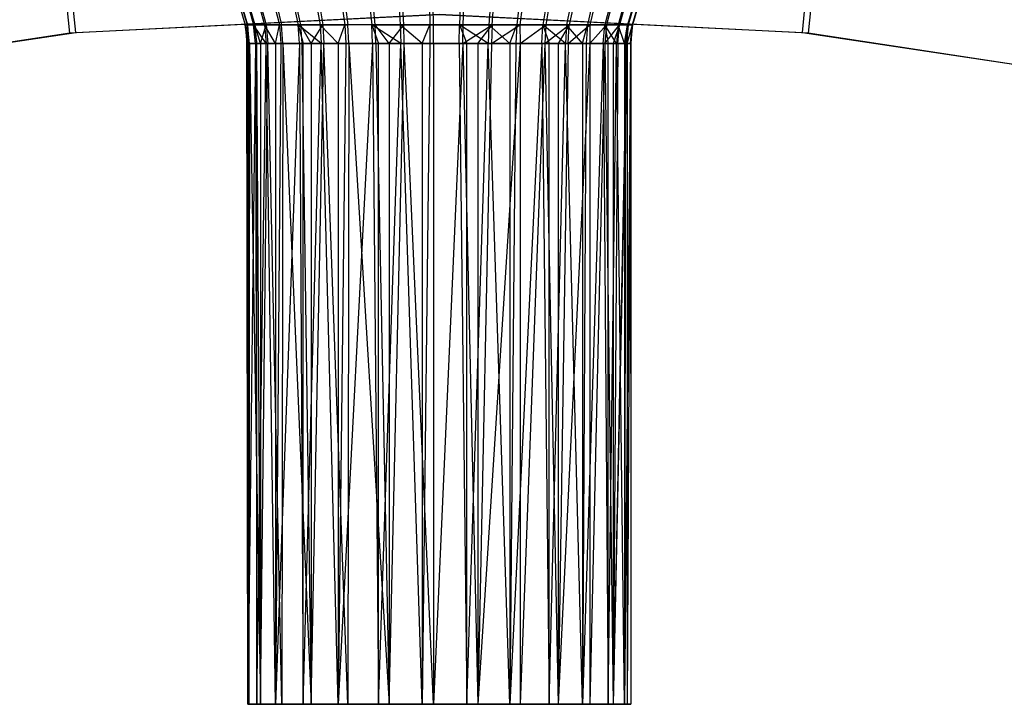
# Model space of a CAD drawing. Extents: x -22.9 to 23, y 4.7 to 50.6.
# Tile 59 of 95: x -0.413 to 0.612, y 30.757 to 31.47. Entities that reach past the tile are written whole.
import ezdxf

# ---------------------------------------------------------------- set-up
doc = ezdxf.new("R2010")
doc.units = 0
doc.header["$LTSCALE"] = 2.54
doc.layers.get('0').update_dxf_attribs({"linetype": 'CONTINUOUS'})

# ---------------------------------------------------------------- blocks, each defined once
blk = doc.blocks.new('HOTEL-MOOD-11783-11791_STL')
at = {"color": 0}
for p, q in [((-0.3552, 31.4566, 158.7241), (-0.3628, 31.5327, 158.7394)), ((-0.3552, 31.4566, 158.7241), (-0.3628, 31.5327, 158.7394)), ((0.4016, 31.4566, 158.7241), (0.4092, 31.5327, 158.7394)), ((0.4016, 31.4566, 158.7241), (0.4092, 31.5327, 158.7394)), ((-0.3612, 31.456, 158.8041), (-0.3659, 31.5016, 158.8133)), ((-0.3612, 31.456, 158.8041), (-0.3659, 31.5016, 158.8133)), ((0.4123, 31.5016, 158.8133), (0.4076, 31.456, 158.8041)), ((0.4123, 31.5016, 158.8133), (0.4076, 31.456, 158.8041)), ((-0.1844, 31.4834, 161.0013), (-0.1787, 31.4647, 161.0012)), ((-0.1844, 31.4834, 161.0013), (-0.1787, 31.4647, 161.0012)), ((-0.1823, 31.4834, 160.9696), (-0.1766, 31.4647, 160.9704)), ((-0.1823, 31.4834, 160.9696), (-0.1766, 31.4647, 160.9704)), ((-0.1817, 31.4834, 161.0329), (-0.1761, 31.4647, 161.032)), ((-0.1817, 31.4834, 161.0329), (-0.1761, 31.4647, 161.032)), ((-0.1753, 31.4834, 160.9385), (-0.1699, 31.4647, 160.9402)), ((-0.1753, 31.4834, 160.9385), (-0.1699, 31.4647, 160.9402)), ((-0.1742, 31.4834, 161.0638), (-0.1687, 31.4647, 161.062)), ((-0.1742, 31.4834, 161.0638), (-0.1687, 31.4647, 161.062)), ((-0.1637, 31.4834, 160.9089), (-0.1586, 31.4647, 160.9114)), ((-0.1637, 31.4834, 160.9089), (-0.1586, 31.4647, 160.9114)), ((-0.162, 31.4834, 161.0932), (-0.1569, 31.4647, 161.0906)), ((-0.162, 31.4834, 161.0932), (-0.1569, 31.4647, 161.0906)), ((-0.1477, 31.4834, 160.8815), (-0.143, 31.4647, 160.8847)), ((-0.1477, 31.4834, 160.8815), (-0.143, 31.4647, 160.8847)), ((-0.1455, 31.4834, 161.1203), (-0.1409, 31.4647, 161.117)), ((-0.1455, 31.4834, 161.1203), (-0.1409, 31.4647, 161.117)), ((-0.1277, 31.4834, 160.8568), (-0.1236, 31.4647, 160.8607)), ((-0.1277, 31.4834, 160.8568), (-0.1236, 31.4647, 160.8607)), ((-0.1251, 31.4834, 161.1447), (-0.121, 31.4647, 161.1407)), ((-0.1251, 31.4834, 161.1447), (-0.121, 31.4647, 161.1407)), ((-0.1042, 31.4834, 160.8354), (-0.1007, 31.4647, 160.8399)), ((-0.1042, 31.4834, 160.8354), (-0.1007, 31.4647, 160.8399)), ((-0.1011, 31.4834, 161.1656), (-0.0977, 31.4647, 161.1611)), ((-0.1011, 31.4834, 161.1656), (-0.0977, 31.4647, 161.1611)), ((-0.0777, 31.4834, 160.8179), (-0.0749, 31.4647, 160.8229)), ((-0.0777, 31.4834, 160.8179), (-0.0749, 31.4647, 160.8229)), ((-0.0743, 31.4834, 161.1826), (-0.0716, 31.4647, 161.1776)), ((-0.0743, 31.4834, 161.1826), (-0.0716, 31.4647, 161.1776)), ((-0.0488, 31.4834, 160.8046), (-0.0468, 31.4647, 160.8099)), ((-0.0488, 31.4834, 160.8046), (-0.0468, 31.4647, 160.8099)), ((-0.0433, 31.4647, 161.19), (-0.0452, 31.4834, 161.1954)), ((-0.0433, 31.4647, 161.19), (-0.0452, 31.4834, 161.1954)), ((-0.0182, 31.4834, 160.7959), (-0.0171, 31.4647, 160.8015)), ((-0.0182, 31.4834, 160.7959), (-0.0171, 31.4647, 160.8015)), ((-0.0134, 31.4647, 161.1979), (-0.0144, 31.4834, 161.2035)), ((-0.0134, 31.4647, 161.1979), (-0.0144, 31.4834, 161.2035)), ((0.0133, 31.4834, 160.792), (0.0136, 31.4647, 160.7977)), ((0.0133, 31.4834, 160.792), (0.0136, 31.4647, 160.7977)), ((0.0173, 31.4647, 161.2012), (0.0172, 31.4834, 161.2069)), ((0.0173, 31.4647, 161.2012), (0.0172, 31.4834, 161.2069)), ((0.0451, 31.4834, 160.7929), (0.0445, 31.4647, 160.7985)), ((0.0451, 31.4834, 160.7929), (0.0445, 31.4647, 160.7985)), ((0.0482, 31.4647, 161.1997), (0.0489, 31.4834, 161.2054)), ((0.0482, 31.4647, 161.1997), (0.0489, 31.4834, 161.2054)), ((0.0764, 31.4834, 160.7987), (0.0749, 31.4647, 160.8042)), ((0.0764, 31.4834, 160.7987), (0.0749, 31.4647, 160.8042)), ((0.0785, 31.4647, 161.1935), (0.0801, 31.4834, 161.199)), ((0.0785, 31.4647, 161.1935), (0.0801, 31.4834, 161.199)), ((0.1064, 31.4834, 160.8091), (0.1041, 31.4647, 160.8143)), ((0.1064, 31.4834, 160.8091), (0.1041, 31.4647, 160.8143)), ((0.1099, 31.4834, 161.188), (0.1075, 31.4647, 161.1828)), ((0.1099, 31.4834, 161.188), (0.1075, 31.4647, 161.1828)), ((0.1344, 31.4834, 160.824), (0.1314, 31.4647, 160.8289)), ((0.1344, 31.4834, 160.824), (0.1314, 31.4647, 160.8289)), ((0.1377, 31.4834, 161.1726), (0.1345, 31.4647, 161.1678)), ((0.1377, 31.4834, 161.1726), (0.1345, 31.4647, 161.1678)), ((0.1599, 31.4834, 160.8431), (0.1561, 31.4647, 160.8474)), ((0.1599, 31.4834, 160.8431), (0.1561, 31.4647, 160.8474)), ((0.1628, 31.4834, 161.1531), (0.1589, 31.4647, 161.1488)), ((0.1628, 31.4834, 161.1531), (0.1589, 31.4647, 161.1488)), ((0.1821, 31.4834, 160.8658), (0.1778, 31.4647, 160.8694)), ((0.1821, 31.4834, 160.8658), (0.1778, 31.4647, 160.8694)), ((0.1846, 31.4834, 161.13), (0.1802, 31.4647, 161.1264)), ((0.1846, 31.4834, 161.13), (0.1802, 31.4647, 161.1264)), ((0.2007, 31.4834, 160.8916), (0.1958, 31.4647, 160.8946)), ((0.2007, 31.4834, 160.8916), (0.1958, 31.4647, 160.8946)), ((0.2026, 31.4834, 161.1038), (0.1977, 31.4647, 161.1009)), ((0.2026, 31.4834, 161.1038), (0.1977, 31.4647, 161.1009)), ((0.215, 31.4834, 160.92), (0.2098, 31.4647, 160.9221)), ((0.215, 31.4834, 160.92), (0.2098, 31.4647, 160.9221)), ((0.2165, 31.4834, 161.0752), (0.2112, 31.4647, 161.0731)), ((0.2165, 31.4834, 161.0752), (0.2112, 31.4647, 161.0731)), ((0.2249, 31.4834, 160.9502), (0.2194, 31.4647, 160.9515)), ((0.2249, 31.4834, 160.9502), (0.2194, 31.4647, 160.9515)), ((0.2258, 31.4834, 161.0448), (0.2202, 31.4647, 161.0435)), ((0.2258, 31.4834, 161.0448), (0.2202, 31.4647, 161.0435)), ((0.23, 31.4834, 160.9815), (0.2244, 31.4647, 160.982)), ((0.23, 31.4834, 160.9815), (0.2244, 31.4647, 160.982)), ((0.2303, 31.4834, 161.0133), (0.2247, 31.4647, 161.0129)), ((0.2303, 31.4834, 161.0133), (0.2247, 31.4647, 161.0129)), ((0.0232, 31.4754, 158.8041), (-0.3612, 31.456, 158.8041)), ((0.0232, 31.4754, 158.8041), (-0.3612, 31.456, 158.8041)), ((-0.3552, 31.4566, 158.7241), (0.0232, 31.4754, 158.7241)), ((-0.3552, 31.4566, 158.7241), (0.0232, 31.4754, 158.7241)), ((0.0232, 31.4754, 158.7241), (0.4016, 31.4566, 158.7241)), ((0.0232, 31.4754, 158.7241), (0.4016, 31.4566, 158.7241)), ((0.4076, 31.456, 158.8041), (0.0232, 31.4754, 158.8041)), ((0.4076, 31.456, 158.8041), (0.0232, 31.4754, 158.8041)), ((-0.1787, 31.4647, 161.0012), (-0.1761, 31.4647, 161.032)), ((-0.1787, 31.4647, 161.0012), (-0.1761, 31.4647, 161.032)), ((-0.1787, 31.4647, 161.0012), (-0.1768, 31.4452, 161.0012)), ((-0.1766, 31.4647, 160.9704), (-0.1787, 31.4647, 161.0012)), ((-0.1766, 31.4647, 160.9704), (-0.1787, 31.4647, 161.0012)), ((-0.176, 31.4452, 160.9819), (-0.1787, 31.4647, 161.0012)), ((-0.176, 31.4452, 160.9819), (-0.1787, 31.4647, 161.0012)), ((-0.1787, 31.4647, 161.0012), (-0.1768, 31.4452, 161.0012)), ((-0.1768, 31.4452, 161.0012), (-0.1761, 31.4647, 161.032)), ((-0.1768, 31.4452, 161.0012), (-0.1761, 31.4647, 161.032)), ((-0.1766, 31.4647, 160.9704), (-0.1747, 31.4452, 160.9706)), ((-0.176, 31.4452, 160.9819), (-0.1766, 31.4647, 160.9704)), ((-0.176, 31.4452, 160.9819), (-0.1766, 31.4647, 160.9704)), ((-0.1699, 31.4647, 160.9402), (-0.1766, 31.4647, 160.9704)), ((-0.1766, 31.4647, 160.9704), (-0.1747, 31.4452, 160.9706)), ((-0.1699, 31.4647, 160.9402), (-0.1766, 31.4647, 160.9704)), ((-0.1761, 31.4647, 161.032), (-0.1687, 31.4647, 161.062)), ((-0.1742, 31.4452, 161.0317), (-0.1761, 31.4647, 161.032)), ((-0.1761, 31.4647, 161.032), (-0.1687, 31.4647, 161.062)), ((-0.1761, 31.4647, 161.032), (-0.1747, 31.4452, 161.0283)), ((-0.168, 31.4452, 160.9408), (-0.1699, 31.4647, 160.9402)), ((-0.1586, 31.4647, 160.9114), (-0.1699, 31.4647, 160.9402)), ((-0.1586, 31.4647, 160.9114), (-0.1699, 31.4647, 160.9402)), ((-0.1569, 31.4452, 160.9123), (-0.1699, 31.4647, 160.9402)), ((-0.1569, 31.4452, 160.9123), (-0.1699, 31.4647, 160.9402)), ((-0.1699, 31.4647, 160.9402), (-0.1667, 31.4452, 160.9364)), ((-0.1687, 31.4647, 161.062), (-0.1669, 31.4452, 161.0615)), ((-0.1627, 31.4452, 161.0732), (-0.1687, 31.4647, 161.062)), ((-0.1687, 31.4647, 161.062), (-0.1569, 31.4647, 161.0906)), ((-0.1687, 31.4647, 161.062), (-0.1569, 31.4647, 161.0906)), ((-0.1627, 31.4452, 161.0732), (-0.1687, 31.4647, 161.062)), ((-0.1687, 31.4647, 161.062), (-0.1669, 31.4452, 161.0615)), ((-0.1627, 31.4452, 161.0732), (-0.1569, 31.4647, 161.0906)), ((-0.1627, 31.4452, 161.0732), (-0.1569, 31.4647, 161.0906)), ((-0.1586, 31.4647, 160.9114), (-0.1569, 31.4452, 160.9123)), ((-0.143, 31.4647, 160.8847), (-0.1586, 31.4647, 160.9114)), ((-0.143, 31.4647, 160.8847), (-0.1586, 31.4647, 160.9114)), ((-0.147, 31.4452, 160.8944), (-0.1586, 31.4647, 160.9114)), ((-0.147, 31.4452, 160.8944), (-0.1586, 31.4647, 160.9114)), ((-0.1586, 31.4647, 160.9114), (-0.1569, 31.4452, 160.9123)), ((-0.1569, 31.4647, 161.0906), (-0.1409, 31.4647, 161.117)), ((-0.1569, 31.4647, 161.0906), (-0.1552, 31.4452, 161.0897)), ((-0.1569, 31.4647, 161.0906), (-0.1409, 31.4647, 161.117)), ((-0.1569, 31.4647, 161.0906), (-0.1552, 31.4452, 161.0897)), ((-0.147, 31.4452, 160.8944), (-0.143, 31.4647, 160.8847)), ((-0.147, 31.4452, 160.8944), (-0.143, 31.4647, 160.8847)), ((-0.143, 31.4647, 160.8847), (-0.1414, 31.4452, 160.8858)), ((-0.1236, 31.4647, 160.8607), (-0.143, 31.4647, 160.8847)), ((-0.143, 31.4647, 160.8847), (-0.1414, 31.4452, 160.8858)), ((-0.1236, 31.4647, 160.8607), (-0.143, 31.4647, 160.8847)), ((-0.1409, 31.4647, 161.117), (-0.121, 31.4647, 161.1407)), ((-0.1393, 31.4452, 161.1159), (-0.1409, 31.4647, 161.117)), ((-0.1409, 31.4647, 161.117), (-0.121, 31.4647, 161.1407)), ((-0.1393, 31.4452, 161.1159), (-0.1409, 31.4647, 161.117)), ((-0.1222, 31.4452, 160.862), (-0.1236, 31.4647, 160.8607)), ((-0.1007, 31.4647, 160.8399), (-0.1236, 31.4647, 160.8607)), ((-0.1007, 31.4647, 160.8399), (-0.1236, 31.4647, 160.8607)), ((-0.0995, 31.4452, 160.8414), (-0.1236, 31.4647, 160.8607)), ((-0.0995, 31.4452, 160.8414), (-0.1236, 31.4647, 160.8607)), ((-0.1236, 31.4647, 160.8607), (-0.1182, 31.4452, 160.8579)), ((-0.121, 31.4647, 161.1407), (-0.1196, 31.4452, 161.1394)), ((-0.1098, 31.4452, 161.1488), (-0.121, 31.4647, 161.1407)), ((-0.121, 31.4647, 161.1407), (-0.0977, 31.4647, 161.1611)), ((-0.121, 31.4647, 161.1407), (-0.0977, 31.4647, 161.1611)), ((-0.1098, 31.4452, 161.1488), (-0.121, 31.4647, 161.1407)), ((-0.121, 31.4647, 161.1407), (-0.1196, 31.4452, 161.1394)), ((-0.1098, 31.4452, 161.1488), (-0.0977, 31.4647, 161.1611)), ((-0.1098, 31.4452, 161.1488), (-0.0977, 31.4647, 161.1611)), ((-0.1007, 31.4647, 160.8399), (-0.0995, 31.4452, 160.8414)), ((-0.0749, 31.4647, 160.8229), (-0.1007, 31.4647, 160.8399)), ((-0.0749, 31.4647, 160.8229), (-0.1007, 31.4647, 160.8399)), ((-0.0818, 31.4452, 160.8291), (-0.1007, 31.4647, 160.8399)), ((-0.0818, 31.4452, 160.8291), (-0.1007, 31.4647, 160.8399)), ((-0.1007, 31.4647, 160.8399), (-0.0995, 31.4452, 160.8414)), ((-0.0977, 31.4647, 161.1611), (-0.0716, 31.4647, 161.1776)), ((-0.0977, 31.4647, 161.1611), (-0.0966, 31.4452, 161.1595)), ((-0.0977, 31.4647, 161.1611), (-0.0716, 31.4647, 161.1776)), ((-0.0977, 31.4647, 161.1611), (-0.0966, 31.4452, 161.1595)), ((-0.0818, 31.4452, 160.8291), (-0.0749, 31.4647, 160.8229)), ((-0.0818, 31.4452, 160.8291), (-0.0749, 31.4647, 160.8229)), ((-0.0749, 31.4647, 160.8229), (-0.074, 31.4452, 160.8245)), ((-0.0468, 31.4647, 160.8099), (-0.0749, 31.4647, 160.8229)), ((-0.0749, 31.4647, 160.8229), (-0.074, 31.4452, 160.8245)), ((-0.0468, 31.4647, 160.8099), (-0.0749, 31.4647, 160.8229)), ((-0.0707, 31.4452, 161.1759), (-0.0716, 31.4647, 161.1776)), ((-0.0433, 31.4647, 161.19), (-0.0716, 31.4647, 161.1776)), ((-0.0433, 31.4647, 161.19), (-0.0716, 31.4647, 161.1776)), ((-0.0707, 31.4452, 161.1759), (-0.0716, 31.4647, 161.1776)), ((-0.0461, 31.4452, 160.8118), (-0.0468, 31.4647, 160.8099)), ((-0.0468, 31.4647, 160.8099), (-0.0397, 31.4452, 160.8095)), ((-0.0461, 31.4452, 160.8118), (-0.0468, 31.4647, 160.8099)), ((-0.0171, 31.4647, 160.8015), (-0.0468, 31.4647, 160.8099)), ((-0.0171, 31.4647, 160.8015), (-0.0468, 31.4647, 160.8099)), ((-0.0167, 31.4452, 160.8034), (-0.0468, 31.4647, 160.8099)), ((-0.0167, 31.4452, 160.8034), (-0.0468, 31.4647, 160.8099)), ((-0.0468, 31.4647, 160.8099), (-0.0397, 31.4452, 160.8095)), ((-0.0427, 31.4452, 161.1882), (-0.0433, 31.4647, 161.19)), ((-0.0433, 31.4647, 161.19), (-0.0134, 31.4647, 161.1979)), ((-0.0427, 31.4452, 161.1882), (-0.0433, 31.4647, 161.19)), ((-0.0286, 31.4452, 161.1925), (-0.0433, 31.4647, 161.19)), ((-0.0286, 31.4452, 161.1925), (-0.0433, 31.4647, 161.19)), ((-0.0433, 31.4647, 161.19), (-0.0134, 31.4647, 161.1979)), ((-0.0286, 31.4452, 161.1925), (-0.0134, 31.4647, 161.1979)), ((-0.0286, 31.4452, 161.1925), (-0.0134, 31.4647, 161.1979)), ((-0.0171, 31.4647, 160.8015), (-0.0167, 31.4452, 160.8034)), ((0.0136, 31.4647, 160.7977), (-0.0171, 31.4647, 160.8015)), ((0.0136, 31.4647, 160.7977), (-0.0171, 31.4647, 160.8015)), ((0.0058, 31.4452, 160.8001), (-0.0171, 31.4647, 160.8015)), ((0.0058, 31.4452, 160.8001), (-0.0171, 31.4647, 160.8015)), ((-0.0171, 31.4647, 160.8015), (-0.0167, 31.4452, 160.8034)), ((-0.0134, 31.4647, 161.1979), (0.0173, 31.4647, 161.2012)), ((-0.0131, 31.4452, 161.196), (-0.0134, 31.4647, 161.1979)), ((-0.0131, 31.4452, 161.196), (-0.0134, 31.4647, 161.1979)), ((-0.0134, 31.4647, 161.1979), (0.0173, 31.4647, 161.2012)), ((0.0058, 31.4452, 160.8001), (0.0136, 31.4647, 160.7977)), ((0.0058, 31.4452, 160.8001), (0.0136, 31.4647, 160.7977)), ((0.0136, 31.4647, 160.7977), (0.0137, 31.4452, 160.7996)), ((0.0445, 31.4647, 160.7985), (0.0136, 31.4647, 160.7977)), ((0.0136, 31.4647, 160.7977), (0.0137, 31.4452, 160.7996)), ((0.0445, 31.4647, 160.7985), (0.0136, 31.4647, 160.7977)), ((0.0173, 31.4647, 161.2012), (0.0482, 31.4647, 161.1997)), ((0.0174, 31.4452, 161.1993), (0.0173, 31.4647, 161.2012)), ((0.0174, 31.4452, 161.1993), (0.0173, 31.4647, 161.2012)), ((0.0173, 31.4647, 161.2012), (0.0482, 31.4647, 161.1997)), ((0.0443, 31.4452, 160.8005), (0.0445, 31.4647, 160.7985)), ((0.0443, 31.4452, 160.8005), (0.0445, 31.4647, 160.7985)), ((0.0445, 31.4647, 160.7985), (0.0522, 31.4452, 160.8015)), ((0.0749, 31.4647, 160.8042), (0.0445, 31.4647, 160.7985)), ((0.0749, 31.4647, 160.8042), (0.0445, 31.4647, 160.7985)), ((0.0744, 31.4452, 160.806), (0.0445, 31.4647, 160.7985)), ((0.0744, 31.4452, 160.806), (0.0445, 31.4647, 160.7985)), ((0.0445, 31.4647, 160.7985), (0.0522, 31.4452, 160.8015)), ((0.048, 31.4452, 161.1978), (0.0482, 31.4647, 161.1997)), ((0.048, 31.4452, 161.1978), (0.0482, 31.4647, 161.1997)), ((0.048, 31.4452, 161.1978), (0.0785, 31.4647, 161.1935)), ((0.048, 31.4452, 161.1978), (0.0785, 31.4647, 161.1935)), ((0.0482, 31.4647, 161.1997), (0.0785, 31.4647, 161.1935)), ((0.0482, 31.4647, 161.1997), (0.0785, 31.4647, 161.1935)), ((0.0636, 31.4452, 161.1952), (0.0785, 31.4647, 161.1935)), ((0.0636, 31.4452, 161.1952), (0.0785, 31.4647, 161.1935)), ((0.0749, 31.4647, 160.8042), (0.0744, 31.4452, 160.806)), ((0.0749, 31.4647, 160.8042), (0.0744, 31.4452, 160.806)), ((0.1041, 31.4647, 160.8143), (0.0749, 31.4647, 160.8042)), ((0.1041, 31.4647, 160.8143), (0.0749, 31.4647, 160.8042)), ((0.097, 31.4452, 160.8135), (0.0749, 31.4647, 160.8042)), ((0.097, 31.4452, 160.8135), (0.0749, 31.4647, 160.8042)), ((0.0785, 31.4647, 161.1935), (0.078, 31.4452, 161.1917)), ((0.078, 31.4452, 161.1917), (0.1075, 31.4647, 161.1828)), ((0.078, 31.4452, 161.1917), (0.1075, 31.4647, 161.1828)), ((0.0785, 31.4647, 161.1935), (0.078, 31.4452, 161.1917)), ((0.0785, 31.4647, 161.1935), (0.1075, 31.4647, 161.1828)), ((0.0785, 31.4647, 161.1935), (0.1075, 31.4647, 161.1828)), ((0.097, 31.4452, 160.8135), (0.1041, 31.4647, 160.8143)), ((0.097, 31.4452, 160.8135), (0.1041, 31.4647, 160.8143)), ((0.1041, 31.4647, 160.8143), (0.1033, 31.4452, 160.8161)), ((0.1041, 31.4647, 160.8143), (0.1033, 31.4452, 160.8161)), ((0.1314, 31.4647, 160.8289), (0.1041, 31.4647, 160.8143)), ((0.1314, 31.4647, 160.8289), (0.1041, 31.4647, 160.8143)), ((0.1075, 31.4647, 161.1828), (0.1345, 31.4647, 161.1678)), ((0.1075, 31.4647, 161.1828), (0.1345, 31.4647, 161.1678)), ((0.1075, 31.4647, 161.1828), (0.1077, 31.4452, 161.1806)), ((0.1075, 31.4647, 161.1828), (0.1077, 31.4452, 161.1806)), ((0.1077, 31.4452, 161.1806), (0.1345, 31.4647, 161.1678)), ((0.1077, 31.4452, 161.1806), (0.1345, 31.4647, 161.1678)), ((0.1304, 31.4452, 160.8305), (0.1314, 31.4647, 160.8289)), ((0.1304, 31.4452, 160.8305), (0.1314, 31.4647, 160.8289)), ((0.1314, 31.4647, 160.8289), (0.1379, 31.4452, 160.8355)), ((0.1561, 31.4647, 160.8474), (0.1314, 31.4647, 160.8289)), ((0.1561, 31.4647, 160.8474), (0.1314, 31.4647, 160.8289)), ((0.1549, 31.4452, 160.8488), (0.1314, 31.4647, 160.8289)), ((0.1549, 31.4452, 160.8488), (0.1314, 31.4647, 160.8289)), ((0.1314, 31.4647, 160.8289), (0.1379, 31.4452, 160.8355)), ((0.1345, 31.4647, 161.1678), (0.1335, 31.4452, 161.1662)), ((0.1335, 31.4452, 161.1662), (0.1589, 31.4647, 161.1488)), ((0.1335, 31.4452, 161.1662), (0.1589, 31.4647, 161.1488)), ((0.1345, 31.4647, 161.1678), (0.1335, 31.4452, 161.1662)), ((0.1345, 31.4647, 161.1678), (0.1589, 31.4647, 161.1488)), ((0.1345, 31.4647, 161.1678), (0.1589, 31.4647, 161.1488)), ((0.1589, 31.4647, 161.1488), (0.1472, 31.4452, 161.1562)), ((0.1589, 31.4647, 161.1488), (0.1472, 31.4452, 161.1562)), ((0.1561, 31.4647, 160.8474), (0.1549, 31.4452, 160.8488)), ((0.1561, 31.4647, 160.8474), (0.1549, 31.4452, 160.8488)), ((0.1778, 31.4647, 160.8694), (0.1561, 31.4647, 160.8474)), ((0.1778, 31.4647, 160.8694), (0.1561, 31.4647, 160.8474)), ((0.1726, 31.4452, 160.8664), (0.1561, 31.4647, 160.8474)), ((0.1726, 31.4452, 160.8664), (0.1561, 31.4647, 160.8474)), ((0.1576, 31.4452, 161.1474), (0.1589, 31.4647, 161.1488)), ((0.1576, 31.4452, 161.1474), (0.1589, 31.4647, 161.1488)), ((0.1576, 31.4452, 161.1474), (0.1802, 31.4647, 161.1264)), ((0.1576, 31.4452, 161.1474), (0.1802, 31.4647, 161.1264)), ((0.1589, 31.4647, 161.1488), (0.1802, 31.4647, 161.1264)), ((0.1589, 31.4647, 161.1488), (0.1802, 31.4647, 161.1264)), ((0.1726, 31.4452, 160.8664), (0.1778, 31.4647, 160.8694)), ((0.1778, 31.4647, 160.8694), (0.1763, 31.4452, 160.8707)), ((0.1958, 31.4647, 160.8946), (0.1778, 31.4647, 160.8694)), ((0.1958, 31.4647, 160.8946), (0.1778, 31.4647, 160.8694)), ((0.1802, 31.4647, 161.1264), (0.1801, 31.4452, 161.1234)), ((0.1801, 31.4452, 161.1234), (0.1977, 31.4647, 161.1009)), ((0.1801, 31.4452, 161.1234), (0.1977, 31.4647, 161.1009)), ((0.1802, 31.4647, 161.1264), (0.1801, 31.4452, 161.1234)), ((0.1802, 31.4647, 161.1264), (0.1977, 31.4647, 161.1009)), ((0.1802, 31.4647, 161.1264), (0.1977, 31.4647, 161.1009)), ((0.1942, 31.4452, 160.8956), (0.1958, 31.4647, 160.8946)), ((0.1942, 31.4452, 160.8956), (0.1958, 31.4647, 160.8946)), ((0.1958, 31.4647, 160.8946), (0.1992, 31.4452, 160.9044)), ((0.2098, 31.4647, 160.9221), (0.1958, 31.4647, 160.8946)), ((0.2098, 31.4647, 160.9221), (0.1958, 31.4647, 160.8946)), ((0.208, 31.4452, 160.9229), (0.1958, 31.4647, 160.8946)), ((0.208, 31.4452, 160.9229), (0.1958, 31.4647, 160.8946)), ((0.1958, 31.4647, 160.8946), (0.1992, 31.4452, 160.9044)), ((0.1977, 31.4647, 161.1009), (0.196, 31.4452, 161.1)), ((0.196, 31.4452, 161.1), (0.2112, 31.4647, 161.0731)), ((0.196, 31.4452, 161.1), (0.2112, 31.4647, 161.0731)), ((0.1977, 31.4647, 161.1009), (0.196, 31.4452, 161.1)), ((0.1977, 31.4647, 161.1009), (0.2112, 31.4647, 161.0731)), ((0.1977, 31.4647, 161.1009), (0.2112, 31.4647, 161.0731)), ((0.2112, 31.4647, 161.0731), (0.2045, 31.4452, 161.0839)), ((0.2112, 31.4647, 161.0731), (0.2045, 31.4452, 161.0839)), ((0.2098, 31.4647, 160.9221), (0.208, 31.4452, 160.9229)), ((0.2098, 31.4647, 160.9221), (0.208, 31.4452, 160.9229)), ((0.2094, 31.4452, 161.0724), (0.2112, 31.4647, 161.0731)), ((0.2094, 31.4452, 161.0724), (0.2112, 31.4647, 161.0731)), ((0.2194, 31.4647, 160.9515), (0.2098, 31.4647, 160.9221)), ((0.2194, 31.4647, 160.9515), (0.2098, 31.4647, 160.9221)), ((0.2164, 31.4452, 160.9476), (0.2098, 31.4647, 160.9221)), ((0.2164, 31.4452, 160.9476), (0.2098, 31.4647, 160.9221)), ((0.2112, 31.4647, 161.0731), (0.2202, 31.4647, 161.0435)), ((0.2112, 31.4647, 161.0731), (0.2202, 31.4647, 161.0435)), ((0.2164, 31.4452, 160.9476), (0.2194, 31.4647, 160.9515)), ((0.2194, 31.4647, 160.9515), (0.2175, 31.4452, 160.952)), ((0.2202, 31.4647, 161.0435), (0.2183, 31.4452, 161.0431)), ((0.2191, 31.4452, 161.0398), (0.2202, 31.4647, 161.0435)), ((0.2191, 31.4452, 161.0398), (0.2247, 31.4647, 161.0129)), ((0.2191, 31.4452, 161.0398), (0.2247, 31.4647, 161.0129)), ((0.2244, 31.4647, 160.982), (0.2194, 31.4647, 160.9515)), ((0.2244, 31.4647, 160.982), (0.2194, 31.4647, 160.9515)), ((0.2202, 31.4647, 161.0435), (0.2247, 31.4647, 161.0129)), ((0.2202, 31.4647, 161.0435), (0.2247, 31.4647, 161.0129)), ((0.2225, 31.4452, 160.9822), (0.2244, 31.4647, 160.982)), ((0.2225, 31.4452, 160.9822), (0.2244, 31.4647, 160.982)), ((0.2247, 31.4647, 161.0129), (0.2227, 31.4452, 161.0128)), ((0.2227, 31.4452, 161.0128), (0.2244, 31.4647, 160.982)), ((0.2227, 31.4452, 161.0128), (0.2244, 31.4647, 160.982)), ((0.2247, 31.4647, 161.0129), (0.2227, 31.4452, 161.0128)), ((0.2244, 31.4647, 160.982), (0.2231, 31.4452, 160.9935)), ((0.2244, 31.4647, 160.982), (0.2231, 31.4452, 160.9935)), ((0.2247, 31.4647, 161.0129), (0.2244, 31.4647, 160.982)), ((0.2247, 31.4647, 161.0129), (0.2244, 31.4647, 160.982)), ((-0.3612, 31.456, 158.8041), (-0.7417, 31.3977, 158.8041)), ((-0.3612, 31.456, 158.8041), (-0.7417, 31.3977, 158.8041)), ((-0.7298, 31.4001, 158.7241), (-0.3552, 31.4566, 158.7241)), ((-0.7298, 31.4001, 158.7241), (-0.3552, 31.4566, 158.7241)), ((0.4016, 31.4566, 158.7241), (0.7761, 31.4001, 158.7241)), ((0.4016, 31.4566, 158.7241), (0.7761, 31.4001, 158.7241)), ((0.7881, 31.3977, 158.8041), (0.4076, 31.456, 158.8041)), ((0.7881, 31.3977, 158.8041), (0.4076, 31.456, 158.8041)), ((-0.176, 30.7566, 160.9819), (-0.1768, 31.4452, 161.0012)), ((-0.1768, 31.4452, 161.0012), (-0.176, 31.4452, 160.9819)), ((-0.176, 30.7566, 160.9819), (-0.1768, 31.4452, 161.0012)), ((-0.1747, 30.7566, 161.0283), (-0.1768, 31.4452, 161.0012)), ((-0.1747, 30.7566, 161.0283), (-0.1768, 31.4452, 161.0012)), ((-0.1747, 31.4452, 161.0283), (-0.1768, 31.4452, 161.0012)), ((-0.1747, 31.4452, 161.0283), (-0.1768, 31.4452, 161.0012)), ((-0.1768, 31.4452, 161.0012), (-0.176, 31.4452, 160.9819)), ((-0.176, 31.4452, 160.9819), (-0.176, 30.7566, 160.9819)), ((-0.176, 31.4452, 160.9819), (-0.1747, 31.4452, 160.9706)), ((-0.1747, 31.4452, 160.9706), (-0.176, 30.7566, 160.9819)), ((-0.176, 31.4452, 160.9819), (-0.176, 30.7566, 160.9819)), ((-0.1747, 31.4452, 160.9706), (-0.176, 30.7566, 160.9819)), ((-0.168, 31.4452, 160.9408), (-0.176, 30.7566, 160.9819)), ((-0.168, 31.4452, 160.9408), (-0.176, 30.7566, 160.9819)), ((-0.176, 31.4452, 160.9819), (-0.1747, 31.4452, 160.9706)), ((-0.1742, 31.4452, 161.0317), (-0.1747, 30.7566, 161.0283)), ((-0.1747, 30.7566, 161.0283), (-0.1747, 31.4452, 161.0283)), ((-0.1747, 30.7566, 161.0283), (-0.1747, 31.4452, 161.0283)), ((-0.1742, 31.4452, 161.0317), (-0.1747, 30.7566, 161.0283)), ((-0.1742, 31.4452, 161.0317), (-0.1747, 31.4452, 161.0283)), ((-0.1747, 31.4452, 160.9706), (-0.168, 31.4452, 160.9408)), ((-0.1747, 31.4452, 160.9706), (-0.168, 31.4452, 160.9408)), ((-0.1669, 31.4452, 161.0615), (-0.1742, 31.4452, 161.0317)), ((-0.1742, 31.4452, 161.0317), (-0.1627, 30.7566, 161.0732)), ((-0.1742, 31.4452, 161.0317), (-0.1627, 30.7566, 161.0732)), ((-0.1669, 31.4452, 161.0615), (-0.1742, 31.4452, 161.0317)), ((-0.168, 31.4452, 160.9408), (-0.1667, 30.7566, 160.9364)), ((-0.168, 31.4452, 160.9408), (-0.1667, 30.7566, 160.9364)), ((-0.168, 31.4452, 160.9408), (-0.1667, 31.4452, 160.9364)), ((-0.1627, 31.4452, 161.0732), (-0.1669, 31.4452, 161.0615)), ((-0.1669, 31.4452, 161.0615), (-0.1627, 30.7566, 161.0732)), ((-0.1669, 31.4452, 161.0615), (-0.1627, 30.7566, 161.0732)), ((-0.1627, 31.4452, 161.0732), (-0.1669, 31.4452, 161.0615)), ((-0.1667, 30.7566, 160.9364), (-0.1569, 31.4452, 160.9123)), ((-0.1667, 30.7566, 160.9364), (-0.1569, 31.4452, 160.9123)), ((-0.1667, 30.7566, 160.9364), (-0.1667, 31.4452, 160.9364)), ((-0.1667, 31.4452, 160.9364), (-0.1569, 31.4452, 160.9123)), ((-0.1667, 30.7566, 160.9364), (-0.1667, 31.4452, 160.9364)), ((-0.1667, 31.4452, 160.9364), (-0.1569, 31.4452, 160.9123)), ((-0.1627, 31.4452, 161.0732), (-0.1627, 30.7566, 161.0732)), ((-0.1627, 30.7566, 161.0732), (-0.1552, 31.4452, 161.0897)), ((-0.1552, 31.4452, 161.0897), (-0.1627, 31.4452, 161.0732)), ((-0.1627, 30.7566, 161.0732), (-0.1552, 31.4452, 161.0897)), ((-0.1627, 31.4452, 161.0732), (-0.1627, 30.7566, 161.0732)), ((-0.1552, 31.4452, 161.0897), (-0.1627, 31.4452, 161.0732)), ((-0.147, 30.7566, 160.8944), (-0.1569, 31.4452, 160.9123)), ((-0.1569, 31.4452, 160.9123), (-0.147, 31.4452, 160.8944)), ((-0.147, 30.7566, 160.8944), (-0.1569, 31.4452, 160.9123)), ((-0.1569, 31.4452, 160.9123), (-0.147, 31.4452, 160.8944)), ((-0.1406, 30.7566, 161.1141), (-0.1552, 31.4452, 161.0897)), ((-0.1406, 30.7566, 161.1141), (-0.1552, 31.4452, 161.0897)), ((-0.1393, 31.4452, 161.1159), (-0.1552, 31.4452, 161.0897)), ((-0.1393, 31.4452, 161.1159), (-0.1552, 31.4452, 161.0897)), ((-0.147, 31.4452, 160.8944), (-0.147, 30.7566, 160.8944)), ((-0.147, 31.4452, 160.8944), (-0.1414, 31.4452, 160.8858)), ((-0.1414, 31.4452, 160.8858), (-0.147, 30.7566, 160.8944)), ((-0.147, 31.4452, 160.8944), (-0.147, 30.7566, 160.8944)), ((-0.1414, 31.4452, 160.8858), (-0.147, 30.7566, 160.8944)), ((-0.1222, 31.4452, 160.862), (-0.147, 30.7566, 160.8944)), ((-0.1222, 31.4452, 160.862), (-0.147, 30.7566, 160.8944)), ((-0.147, 31.4452, 160.8944), (-0.1414, 31.4452, 160.8858)), ((-0.1414, 31.4452, 160.8858), (-0.1222, 31.4452, 160.862)), ((-0.1414, 31.4452, 160.8858), (-0.1222, 31.4452, 160.862)), ((-0.1393, 31.4452, 161.1159), (-0.1406, 30.7566, 161.1141)), ((-0.1393, 31.4452, 161.1159), (-0.1406, 30.7566, 161.1141)), ((-0.1196, 31.4452, 161.1394), (-0.1393, 31.4452, 161.1159)), ((-0.1393, 31.4452, 161.1159), (-0.1098, 30.7566, 161.1488)), ((-0.1393, 31.4452, 161.1159), (-0.1098, 30.7566, 161.1488)), ((-0.1196, 31.4452, 161.1394), (-0.1393, 31.4452, 161.1159)), ((-0.1222, 31.4452, 160.862), (-0.1182, 30.7566, 160.8579)), ((-0.1222, 31.4452, 160.862), (-0.1182, 30.7566, 160.8579)), ((-0.1222, 31.4452, 160.862), (-0.1182, 31.4452, 160.8579)), ((-0.1098, 31.4452, 161.1488), (-0.1196, 31.4452, 161.1394)), ((-0.1196, 31.4452, 161.1394), (-0.1098, 30.7566, 161.1488)), ((-0.1196, 31.4452, 161.1394), (-0.1098, 30.7566, 161.1488)), ((-0.1098, 31.4452, 161.1488), (-0.1196, 31.4452, 161.1394)), ((-0.1182, 30.7566, 160.8579), (-0.0995, 31.4452, 160.8414)), ((-0.1182, 30.7566, 160.8579), (-0.0995, 31.4452, 160.8414)), ((-0.1182, 30.7566, 160.8579), (-0.1182, 31.4452, 160.8579)), ((-0.1182, 31.4452, 160.8579), (-0.0995, 31.4452, 160.8414)), ((-0.1182, 30.7566, 160.8579), (-0.1182, 31.4452, 160.8579)), ((-0.1182, 31.4452, 160.8579), (-0.0995, 31.4452, 160.8414)), ((-0.1098, 31.4452, 161.1488), (-0.1098, 30.7566, 161.1488)), ((-0.1098, 30.7566, 161.1488), (-0.0966, 31.4452, 161.1595)), ((-0.0966, 31.4452, 161.1595), (-0.1098, 31.4452, 161.1488)), ((-0.1098, 30.7566, 161.1488), (-0.0966, 31.4452, 161.1595)), ((-0.1098, 31.4452, 161.1488), (-0.1098, 30.7566, 161.1488)), ((-0.0966, 31.4452, 161.1595), (-0.1098, 31.4452, 161.1488)), ((-0.0818, 30.7566, 160.8291), (-0.0995, 31.4452, 160.8414)), ((-0.0995, 31.4452, 160.8414), (-0.0818, 31.4452, 160.8291)), ((-0.0818, 30.7566, 160.8291), (-0.0995, 31.4452, 160.8414)), ((-0.0995, 31.4452, 160.8414), (-0.0818, 31.4452, 160.8291)), ((-0.0717, 30.7566, 161.1754), (-0.0966, 31.4452, 161.1595)), ((-0.0717, 30.7566, 161.1754), (-0.0966, 31.4452, 161.1595)), ((-0.0707, 31.4452, 161.1759), (-0.0966, 31.4452, 161.1595)), ((-0.0707, 31.4452, 161.1759), (-0.0966, 31.4452, 161.1595)), ((-0.0818, 31.4452, 160.8291), (-0.0818, 30.7566, 160.8291)), ((-0.0818, 31.4452, 160.8291), (-0.074, 31.4452, 160.8245)), ((-0.074, 31.4452, 160.8245), (-0.0818, 30.7566, 160.8291)), ((-0.0818, 31.4452, 160.8291), (-0.0818, 30.7566, 160.8291)), ((-0.074, 31.4452, 160.8245), (-0.0818, 30.7566, 160.8291)), ((-0.0461, 31.4452, 160.8118), (-0.0818, 30.7566, 160.8291)), ((-0.0461, 31.4452, 160.8118), (-0.0818, 30.7566, 160.8291)), ((-0.0818, 31.4452, 160.8291), (-0.074, 31.4452, 160.8245)), ((-0.074, 31.4452, 160.8245), (-0.0461, 31.4452, 160.8118)), ((-0.074, 31.4452, 160.8245), (-0.0461, 31.4452, 160.8118)), ((-0.0707, 31.4452, 161.1759), (-0.0717, 30.7566, 161.1754)), ((-0.0707, 31.4452, 161.1759), (-0.0717, 30.7566, 161.1754)), ((-0.0427, 31.4452, 161.1882), (-0.0707, 31.4452, 161.1759)), ((-0.0707, 31.4452, 161.1759), (-0.0286, 30.7566, 161.1925)), ((-0.0707, 31.4452, 161.1759), (-0.0286, 30.7566, 161.1925)), ((-0.0427, 31.4452, 161.1882), (-0.0707, 31.4452, 161.1759)), ((-0.0461, 31.4452, 160.8118), (-0.0397, 30.7566, 160.8095)), ((-0.0461, 31.4452, 160.8118), (-0.0397, 30.7566, 160.8095)), ((-0.0461, 31.4452, 160.8118), (-0.0397, 31.4452, 160.8095)), ((-0.0461, 31.4452, 160.8118), (-0.0397, 31.4452, 160.8095)), ((-0.0286, 31.4452, 161.1925), (-0.0427, 31.4452, 161.1882)), ((-0.0427, 31.4452, 161.1882), (-0.0286, 30.7566, 161.1925)), ((-0.0427, 31.4452, 161.1882), (-0.0286, 30.7566, 161.1925)), ((-0.0286, 31.4452, 161.1925), (-0.0427, 31.4452, 161.1882)), ((-0.0397, 30.7566, 160.8095), (-0.0167, 31.4452, 160.8034)), ((-0.0397, 30.7566, 160.8095), (-0.0167, 31.4452, 160.8034)), ((-0.0397, 30.7566, 160.8095), (-0.0397, 31.4452, 160.8095)), ((-0.0397, 31.4452, 160.8095), (-0.0167, 31.4452, 160.8034)), ((-0.0397, 30.7566, 160.8095), (-0.0397, 31.4452, 160.8095)), ((-0.0397, 31.4452, 160.8095), (-0.0167, 31.4452, 160.8034)), ((-0.0286, 31.4452, 161.1925), (-0.0286, 30.7566, 161.1925)), ((-0.0286, 30.7566, 161.1925), (-0.0131, 31.4452, 161.196)), ((-0.0131, 31.4452, 161.196), (-0.0286, 31.4452, 161.1925)), ((-0.0286, 30.7566, 161.1925), (-0.0131, 31.4452, 161.196)), ((-0.0286, 31.4452, 161.1925), (-0.0286, 30.7566, 161.1925)), ((-0.0131, 31.4452, 161.196), (-0.0286, 31.4452, 161.1925)), ((0.0058, 30.7566, 160.8001), (-0.0167, 31.4452, 160.8034)), ((-0.0167, 31.4452, 160.8034), (0.0058, 31.4452, 160.8001)), ((0.0058, 30.7566, 160.8001), (-0.0167, 31.4452, 160.8034)), ((-0.0167, 31.4452, 160.8034), (0.0058, 31.4452, 160.8001)), ((0.0174, 30.7566, 161.1993), (-0.0131, 31.4452, 161.196)), ((0.0174, 31.4452, 161.1993), (-0.0131, 31.4452, 161.196)), ((0.0174, 30.7566, 161.1993), (-0.0131, 31.4452, 161.196)), ((0.0174, 31.4452, 161.1993), (-0.0131, 31.4452, 161.196)), ((0.0058, 31.4452, 160.8001), (0.0058, 30.7566, 160.8001)), ((0.0058, 31.4452, 160.8001), (0.0137, 31.4452, 160.7996)), ((0.0137, 31.4452, 160.7996), (0.0058, 30.7566, 160.8001)), ((0.0058, 31.4452, 160.8001), (0.0058, 30.7566, 160.8001)), ((0.0137, 31.4452, 160.7996), (0.0058, 30.7566, 160.8001)), ((0.0058, 31.4452, 160.8001), (0.0137, 31.4452, 160.7996)), ((0.0137, 31.4452, 160.7996), (0.0443, 31.4452, 160.8005)), ((0.0137, 31.4452, 160.7996), (0.0443, 31.4452, 160.8005)), ((0.048, 31.4452, 161.1978), (0.0174, 30.7566, 161.1993)), ((0.048, 31.4452, 161.1978), (0.0174, 30.7566, 161.1993)), ((0.048, 31.4452, 161.1978), (0.0174, 31.4452, 161.1993)), ((0.0174, 31.4452, 161.1993), (0.0174, 30.7566, 161.1993)), ((0.0174, 31.4452, 161.1993), (0.0174, 30.7566, 161.1993)), ((0.048, 31.4452, 161.1978), (0.0174, 31.4452, 161.1993)), ((0.0443, 31.4452, 160.8005), (0.0522, 30.7566, 160.8015)), ((0.0443, 31.4452, 160.8005), (0.0522, 30.7566, 160.8015)), ((0.0443, 31.4452, 160.8005), (0.0522, 31.4452, 160.8015)), ((0.0443, 31.4452, 160.8005), (0.0522, 31.4452, 160.8015)), ((0.0636, 31.4452, 161.1952), (0.048, 31.4452, 161.1978)), ((0.048, 31.4452, 161.1978), (0.0636, 30.7566, 161.1952)), ((0.048, 31.4452, 161.1978), (0.0636, 30.7566, 161.1952)), ((0.0636, 31.4452, 161.1952), (0.048, 31.4452, 161.1978)), ((0.0522, 30.7566, 160.8015), (0.0744, 31.4452, 160.806)), ((0.0522, 30.7566, 160.8015), (0.0744, 31.4452, 160.806)), ((0.0522, 30.7566, 160.8015), (0.0522, 31.4452, 160.8015)), ((0.0522, 31.4452, 160.8015), (0.0744, 31.4452, 160.806)), ((0.0522, 30.7566, 160.8015), (0.0522, 31.4452, 160.8015)), ((0.0522, 31.4452, 160.8015), (0.0744, 31.4452, 160.806)), ((0.1077, 31.4452, 161.1806), (0.0636, 30.7566, 161.1952)), ((0.1077, 31.4452, 161.1806), (0.0636, 30.7566, 161.1952)), ((0.078, 31.4452, 161.1917), (0.0636, 30.7566, 161.1952)), ((0.078, 31.4452, 161.1917), (0.0636, 31.4452, 161.1952)), ((0.0636, 31.4452, 161.1952), (0.0636, 30.7566, 161.1952)), ((0.078, 31.4452, 161.1917), (0.0636, 30.7566, 161.1952)), ((0.0636, 31.4452, 161.1952), (0.0636, 30.7566, 161.1952)), ((0.078, 31.4452, 161.1917), (0.0636, 31.4452, 161.1952)), ((0.097, 30.7566, 160.8135), (0.0744, 31.4452, 160.806)), ((0.0744, 31.4452, 160.806), (0.097, 31.4452, 160.8135)), ((0.097, 30.7566, 160.8135), (0.0744, 31.4452, 160.806)), ((0.0744, 31.4452, 160.806), (0.097, 31.4452, 160.8135)), ((0.1077, 31.4452, 161.1806), (0.078, 31.4452, 161.1917)), ((0.1077, 31.4452, 161.1806), (0.078, 31.4452, 161.1917)), ((0.097, 31.4452, 160.8135), (0.097, 30.7566, 160.8135)), ((0.097, 31.4452, 160.8135), (0.1033, 31.4452, 160.8161)), ((0.1033, 31.4452, 160.8161), (0.097, 30.7566, 160.8135)), ((0.097, 31.4452, 160.8135), (0.097, 30.7566, 160.8135)), ((0.1033, 31.4452, 160.8161), (0.097, 30.7566, 160.8135)), ((0.1304, 31.4452, 160.8305), (0.097, 30.7566, 160.8135)), ((0.1304, 31.4452, 160.8305), (0.097, 30.7566, 160.8135)), ((0.097, 31.4452, 160.8135), (0.1033, 31.4452, 160.8161)), ((0.1033, 31.4452, 160.8161), (0.1304, 31.4452, 160.8305)), ((0.1033, 31.4452, 160.8161), (0.1304, 31.4452, 160.8305)), ((0.1335, 31.4452, 161.1662), (0.1077, 30.7566, 161.1806)), ((0.1335, 31.4452, 161.1662), (0.1077, 30.7566, 161.1806)), ((0.1335, 31.4452, 161.1662), (0.1077, 31.4452, 161.1806)), ((0.1077, 31.4452, 161.1806), (0.1077, 30.7566, 161.1806)), ((0.1077, 31.4452, 161.1806), (0.1077, 30.7566, 161.1806)), ((0.1335, 31.4452, 161.1662), (0.1077, 31.4452, 161.1806)), ((0.1304, 31.4452, 160.8305), (0.1379, 30.7566, 160.8355)), ((0.1304, 31.4452, 160.8305), (0.1379, 30.7566, 160.8355)), ((0.1304, 31.4452, 160.8305), (0.1379, 31.4452, 160.8355)), ((0.1304, 31.4452, 160.8305), (0.1379, 31.4452, 160.8355)), ((0.1472, 31.4452, 161.1562), (0.1335, 31.4452, 161.1662)), ((0.1335, 31.4452, 161.1662), (0.1472, 30.7566, 161.1562)), ((0.1335, 31.4452, 161.1662), (0.1472, 30.7566, 161.1562)), ((0.1472, 31.4452, 161.1562), (0.1335, 31.4452, 161.1662)), ((0.1379, 30.7566, 160.8355), (0.1549, 31.4452, 160.8488)), ((0.1379, 30.7566, 160.8355), (0.1549, 31.4452, 160.8488)), ((0.1379, 30.7566, 160.8355), (0.1379, 31.4452, 160.8355)), ((0.1379, 31.4452, 160.8355), (0.1549, 31.4452, 160.8488)), ((0.1379, 30.7566, 160.8355), (0.1379, 31.4452, 160.8355)), ((0.1379, 31.4452, 160.8355), (0.1549, 31.4452, 160.8488)), ((0.1801, 31.4452, 161.1234), (0.1472, 30.7566, 161.1562)), ((0.1801, 31.4452, 161.1234), (0.1472, 30.7566, 161.1562)), ((0.1576, 31.4452, 161.1474), (0.1472, 30.7566, 161.1562)), ((0.1576, 31.4452, 161.1474), (0.1472, 31.4452, 161.1562)), ((0.1472, 31.4452, 161.1562), (0.1472, 30.7566, 161.1562)), ((0.1576, 31.4452, 161.1474), (0.1472, 30.7566, 161.1562)), ((0.1472, 31.4452, 161.1562), (0.1472, 30.7566, 161.1562)), ((0.1576, 31.4452, 161.1474), (0.1472, 31.4452, 161.1562)), ((0.1726, 30.7566, 160.8664), (0.1549, 31.4452, 160.8488)), ((0.1549, 31.4452, 160.8488), (0.1726, 31.4452, 160.8664)), ((0.1726, 30.7566, 160.8664), (0.1549, 31.4452, 160.8488)), ((0.1549, 31.4452, 160.8488), (0.1726, 31.4452, 160.8664)), ((0.1801, 31.4452, 161.1234), (0.1576, 31.4452, 161.1474)), ((0.1801, 31.4452, 161.1234), (0.1576, 31.4452, 161.1474)), ((0.1726, 31.4452, 160.8664), (0.1726, 30.7566, 160.8664)), ((0.1726, 31.4452, 160.8664), (0.1763, 31.4452, 160.8707)), ((0.1763, 31.4452, 160.8707), (0.1726, 30.7566, 160.8664)), ((0.1726, 31.4452, 160.8664), (0.1726, 30.7566, 160.8664)), ((0.1763, 31.4452, 160.8707), (0.1726, 30.7566, 160.8664)), ((0.1942, 31.4452, 160.8956), (0.1726, 30.7566, 160.8664)), ((0.1942, 31.4452, 160.8956), (0.1726, 30.7566, 160.8664)), ((0.1763, 31.4452, 160.8707), (0.1942, 31.4452, 160.8956)), ((0.1763, 31.4452, 160.8707), (0.1942, 31.4452, 160.8956)), ((0.196, 31.4452, 161.1), (0.1801, 30.7566, 161.1234)), ((0.196, 31.4452, 161.1), (0.1801, 30.7566, 161.1234)), ((0.196, 31.4452, 161.1), (0.1801, 31.4452, 161.1234)), ((0.1801, 31.4452, 161.1234), (0.1801, 30.7566, 161.1234)), ((0.1801, 31.4452, 161.1234), (0.1801, 30.7566, 161.1234)), ((0.196, 31.4452, 161.1), (0.1801, 31.4452, 161.1234)), ((0.1942, 31.4452, 160.8956), (0.1992, 30.7566, 160.9044)), ((0.1942, 31.4452, 160.8956), (0.1992, 30.7566, 160.9044)), ((0.1942, 31.4452, 160.8956), (0.1992, 31.4452, 160.9044)), ((0.1942, 31.4452, 160.8956), (0.1992, 31.4452, 160.9044)), ((0.2045, 31.4452, 161.0839), (0.196, 31.4452, 161.1)), ((0.196, 31.4452, 161.1), (0.2045, 30.7566, 161.0839)), ((0.196, 31.4452, 161.1), (0.2045, 30.7566, 161.0839)), ((0.2045, 31.4452, 161.0839), (0.196, 31.4452, 161.1)), ((0.1992, 30.7566, 160.9044), (0.208, 31.4452, 160.9229)), ((0.1992, 30.7566, 160.9044), (0.208, 31.4452, 160.9229)), ((0.1992, 30.7566, 160.9044), (0.1992, 31.4452, 160.9044)), ((0.1992, 31.4452, 160.9044), (0.208, 31.4452, 160.9229)), ((0.1992, 30.7566, 160.9044), (0.1992, 31.4452, 160.9044)), ((0.1992, 31.4452, 160.9044), (0.208, 31.4452, 160.9229)), ((0.2191, 31.4452, 161.0398), (0.2045, 30.7566, 161.0839)), ((0.2191, 31.4452, 161.0398), (0.2045, 30.7566, 161.0839)), ((0.2183, 31.4452, 161.0431), (0.2045, 30.7566, 161.0839)), ((0.2183, 31.4452, 161.0431), (0.2045, 30.7566, 161.0839)), ((0.2094, 31.4452, 161.0724), (0.2045, 30.7566, 161.0839)), ((0.2094, 31.4452, 161.0724), (0.2045, 31.4452, 161.0839)), ((0.2045, 31.4452, 161.0839), (0.2045, 30.7566, 161.0839)), ((0.2094, 31.4452, 161.0724), (0.2045, 30.7566, 161.0839)), ((0.2045, 31.4452, 161.0839), (0.2045, 30.7566, 161.0839)), ((0.2094, 31.4452, 161.0724), (0.2045, 31.4452, 161.0839)), ((0.2164, 30.7566, 160.9476), (0.208, 31.4452, 160.9229)), ((0.208, 31.4452, 160.9229), (0.2164, 31.4452, 160.9476)), ((0.2164, 30.7566, 160.9476), (0.208, 31.4452, 160.9229)), ((0.208, 31.4452, 160.9229), (0.2164, 31.4452, 160.9476)), ((0.2183, 31.4452, 161.0431), (0.2094, 31.4452, 161.0724)), ((0.2183, 31.4452, 161.0431), (0.2094, 31.4452, 161.0724)), ((0.2164, 31.4452, 160.9476), (0.2164, 30.7566, 160.9476)), ((0.2164, 31.4452, 160.9476), (0.2175, 31.4452, 160.952)), ((0.2175, 31.4452, 160.952), (0.2164, 30.7566, 160.9476)), ((0.2164, 31.4452, 160.9476), (0.2164, 30.7566, 160.9476)), ((0.2175, 31.4452, 160.952), (0.2164, 30.7566, 160.9476)), ((0.2225, 31.4452, 160.9822), (0.2164, 30.7566, 160.9476)), ((0.2225, 31.4452, 160.9822), (0.2164, 30.7566, 160.9476)), ((0.2175, 31.4452, 160.952), (0.2225, 31.4452, 160.9822)), ((0.2175, 31.4452, 160.952), (0.2225, 31.4452, 160.9822)), ((0.2191, 31.4452, 161.0398), (0.2183, 31.4452, 161.0431)), ((0.2227, 31.4452, 161.0128), (0.2191, 30.7566, 161.0398)), ((0.2227, 31.4452, 161.0128), (0.2191, 30.7566, 161.0398)), ((0.2227, 31.4452, 161.0128), (0.2191, 31.4452, 161.0398)), ((0.2191, 31.4452, 161.0398), (0.2191, 30.7566, 161.0398)), ((0.2191, 31.4452, 161.0398), (0.2191, 30.7566, 161.0398)), ((0.2227, 31.4452, 161.0128), (0.2191, 31.4452, 161.0398)), ((0.2225, 31.4452, 160.9822), (0.2231, 30.7566, 160.9935)), ((0.2225, 31.4452, 160.9822), (0.2231, 31.4452, 160.9935)), ((0.2225, 31.4452, 160.9822), (0.2231, 30.7566, 160.9935)), ((0.2225, 31.4452, 160.9822), (0.2231, 31.4452, 160.9935)), ((0.2231, 31.4452, 160.9935), (0.2227, 31.4452, 161.0128)), ((0.2227, 31.4452, 161.0128), (0.2231, 30.7566, 160.9935)), ((0.2227, 31.4452, 161.0128), (0.2231, 30.7566, 160.9935)), ((0.2231, 31.4452, 160.9935), (0.2227, 31.4452, 161.0128)), ((0.2231, 31.4452, 160.9935), (0.2231, 30.7566, 160.9935)), ((0.2231, 31.4452, 160.9935), (0.2231, 30.7566, 160.9935)), ((-0.1747, 30.7566, 161.0283), (-0.176, 30.7566, 160.9819)), ((-0.176, 30.7566, 160.9819), (-0.1667, 30.7566, 160.9364)), ((-0.1747, 30.7566, 161.0283), (-0.176, 30.7566, 160.9819)), ((-0.176, 30.7566, 160.9819), (-0.1667, 30.7566, 160.9364)), ((-0.1627, 30.7566, 161.0732), (-0.1747, 30.7566, 161.0283)), ((-0.1627, 30.7566, 161.0732), (-0.1747, 30.7566, 161.0283)), ((-0.1667, 30.7566, 160.9364), (-0.147, 30.7566, 160.8944)), ((-0.1667, 30.7566, 160.9364), (-0.147, 30.7566, 160.8944)), ((-0.1406, 30.7566, 161.1141), (-0.1627, 30.7566, 161.0732)), ((-0.1406, 30.7566, 161.1141), (-0.1627, 30.7566, 161.0732)), ((-0.147, 30.7566, 160.8944), (-0.1182, 30.7566, 160.8579)), ((-0.147, 30.7566, 160.8944), (-0.1182, 30.7566, 160.8579)), ((-0.1098, 30.7566, 161.1488), (-0.1406, 30.7566, 161.1141)), ((-0.1098, 30.7566, 161.1488), (-0.1406, 30.7566, 161.1141)), ((-0.1182, 30.7566, 160.8579), (-0.0818, 30.7566, 160.8291)), ((-0.1182, 30.7566, 160.8579), (-0.0818, 30.7566, 160.8291)), ((-0.0717, 30.7566, 161.1754), (-0.1098, 30.7566, 161.1488)), ((-0.0717, 30.7566, 161.1754), (-0.1098, 30.7566, 161.1488)), ((-0.0818, 30.7566, 160.8291), (-0.0397, 30.7566, 160.8095)), ((-0.0818, 30.7566, 160.8291), (-0.0397, 30.7566, 160.8095)), ((-0.0286, 30.7566, 161.1925), (-0.0717, 30.7566, 161.1754)), ((-0.0286, 30.7566, 161.1925), (-0.0717, 30.7566, 161.1754)), ((-0.0397, 30.7566, 160.8095), (0.0058, 30.7566, 160.8001)), ((-0.0397, 30.7566, 160.8095), (0.0058, 30.7566, 160.8001)), ((0.0174, 30.7566, 161.1993), (-0.0286, 30.7566, 161.1925)), ((0.0174, 30.7566, 161.1993), (-0.0286, 30.7566, 161.1925)), ((0.0058, 30.7566, 160.8001), (0.0522, 30.7566, 160.8015)), ((0.0058, 30.7566, 160.8001), (0.0522, 30.7566, 160.8015)), ((0.0636, 30.7566, 161.1952), (0.0174, 30.7566, 161.1993)), ((0.0636, 30.7566, 161.1952), (0.0174, 30.7566, 161.1993)), ((0.0522, 30.7566, 160.8015), (0.097, 30.7566, 160.8135)), ((0.0522, 30.7566, 160.8015), (0.097, 30.7566, 160.8135)), ((0.1077, 30.7566, 161.1806), (0.0636, 30.7566, 161.1952)), ((0.1077, 30.7566, 161.1806), (0.0636, 30.7566, 161.1952)), ((0.097, 30.7566, 160.8135), (0.1379, 30.7566, 160.8355)), ((0.097, 30.7566, 160.8135), (0.1379, 30.7566, 160.8355)), ((0.1472, 30.7566, 161.1562), (0.1077, 30.7566, 161.1806)), ((0.1472, 30.7566, 161.1562), (0.1077, 30.7566, 161.1806)), ((0.1379, 30.7566, 160.8355), (0.1726, 30.7566, 160.8664)), ((0.1379, 30.7566, 160.8355), (0.1726, 30.7566, 160.8664)), ((0.1801, 30.7566, 161.1234), (0.1472, 30.7566, 161.1562)), ((0.1801, 30.7566, 161.1234), (0.1472, 30.7566, 161.1562)), ((0.1726, 30.7566, 160.8664), (0.1992, 30.7566, 160.9044)), ((0.1726, 30.7566, 160.8664), (0.1992, 30.7566, 160.9044)), ((0.2045, 30.7566, 161.0839), (0.1801, 30.7566, 161.1234)), ((0.2045, 30.7566, 161.0839), (0.1801, 30.7566, 161.1234)), ((0.1992, 30.7566, 160.9044), (0.2164, 30.7566, 160.9476)), ((0.1992, 30.7566, 160.9044), (0.2164, 30.7566, 160.9476)), ((0.2191, 30.7566, 161.0398), (0.2045, 30.7566, 161.0839)), ((0.2191, 30.7566, 161.0398), (0.2045, 30.7566, 161.0839)), ((0.2164, 30.7566, 160.9476), (0.2231, 30.7566, 160.9935)), ((0.2164, 30.7566, 160.9476), (0.2231, 30.7566, 160.9935)), ((0.2231, 30.7566, 160.9935), (0.2191, 30.7566, 161.0398)), ((0.2231, 30.7566, 160.9935), (0.2191, 30.7566, 161.0398))]:
    blk.add_line(p, q, dxfattribs=at)

msp = doc.modelspace()

# ---------------------------------------------------------------- block references
at = {"color": 0}
msp.add_blockref('HOTEL-MOOD-11783-11791_STL', (0, 0), dxfattribs=at)

doc.saveas('drawing.dxf')
